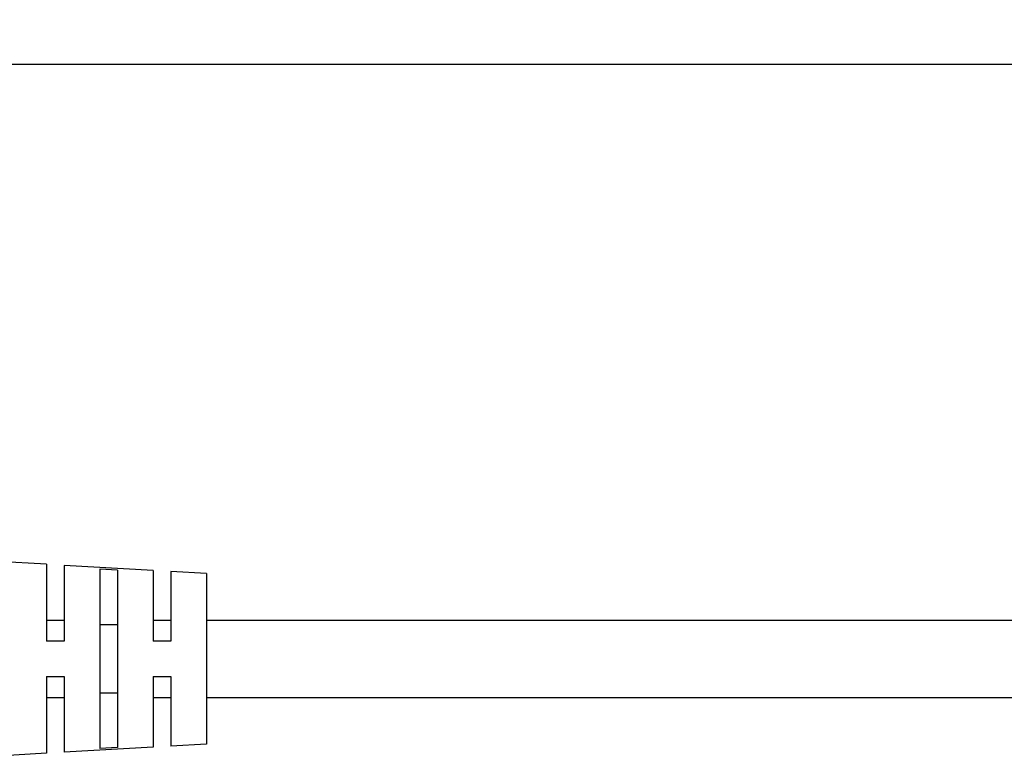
# Model space of a CAD drawing. Header units: inches. Extents: x 0 to 34, y 0 to 22.
# Tile 15 of 27: x 13.8 to 16.6, y 12.9 to 15. Entities that reach past the tile are written whole.
import ezdxf

# ---------------------------------------------------------------- set-up
doc = ezdxf.new("R2010")
doc.units = ezdxf.units.IN
doc.header["$LTSCALE"] = 1.87
doc.header["$MEASUREMENT"] = 0
doc.layers.get('0').update_dxf_attribs({"linetype": 'CONTINUOUS'})
doc.layers.add('DIMENSIONS', color=7, linetype='CONTINUOUS')
doc.styles.get("Standard").update_dxf_attribs({"font": 'txt', "width": 0.8})
doc.dimstyles.new('DIMSTYLE_1', dxfattribs={"dimtxt": 0.125, "dimasz": 0.18, "dimexe": 0.125, "dimexo": 0.0625, "dimgap": 0.0625, "dimtad": 0, "dimtih": 1, "dimtoh": 1, "dimdec": 3, "dimzin": 4, "dimdsep": 46, "dimtxsty": 'STANDARD', "dimblk": '_FILLED', "dimblk1": '_FILLED', "dimblk2": '_FILLED', "dimcen": 0.09, "dimadec": 0, "dimazin": 0, "dimtp": 0.01, "dimtm": 0.01, "dimtfac": 1, "dimtdec": 3, "dimtofl": 0, "dimtmove": 0, "dimatfit": 3, "dimldrblk": '_FILLED', "dimfxl": 1, "dimtolj": 1, "dimtzin": 4, "dimarcsym": 0})

# ---------------------------------------------------------------- blocks, each defined once
blk = doc.blocks.new('_FILLED')
at = {"color": 0, "linetype": 'BYBLOCK'}
blk.add_solid([(0, 0), (-1, 0.174), (-1, -0.174)], dxfattribs=at)
blk = doc.blocks.new('*D0')
at = {"layer": 'DIMENSIONS', "color": 2, "linetype": 'CONTINUOUS'}
for p, q in [((11.1427, 13.62), (11.1427, 15.0142)), ((29.1996, 13.4246), (29.1996, 15.0142)), ((11.1427, 14.8892), (19.3462, 14.8892)), ((29.1996, 14.8892), (20.9962, 14.8892))]:
    blk.add_line(p, q, dxfattribs=at)
at = {"layer": 'DIMENSIONS', "color": 2, "linetype": 'CONTINUOUS', "xscale": 0.18, "yscale": 0.18, "zscale": 0.18}
for p, rotation in [((11.1427, 14.8892), 180), ((29.1996, 14.8892), 7.35e-08)]:
    blk.add_blockref('_FILLED', p, dxfattribs=dict(at, rotation=rotation))
at = {"layer": 'DIMENSIONS', "color": 2, "linetype": 'CONTINUOUS', "insert": (20.1712, 14.9517), "char_height": 0.125, "width": 1.525, "attachment_point": 2, "line_spacing_factor": 0.9}
blk.add_mtext('18.057{\\Ftxt.shx;\\W1.000000;\\H0.125000; }[458.64]', dxfattribs=at)

msp = doc.modelspace()

# ---------------------------------------------------------------- linework, layer by layer
at = {"color": 7, "linetype": 'CONTINUOUS'}
for p, q in [((13.8705, 13.4837), (13.7205, 13.4922)), ((13.8705, 13.4837), (13.8705, 13.2682)), ((13.9205, 13.4808), (13.9205, 13.2682)), ((14.1705, 13.4667), (13.9205, 13.4808)), ((14.0205, 13.4703), (14.0205, 12.9661)), ((14.0705, 13.4674), (14.0205, 13.4703)), ((14.0705, 13.4674), (14.0705, 12.969)), ((14.1705, 13.4667), (14.1705, 13.2682)), ((14.2205, 13.4638), (14.2205, 13.2682)), ((14.3205, 13.4582), (14.2205, 13.4638)), ((14.3205, 13.4582), (14.3205, 12.9782)), ((13.8705, 13.3264), (13.9205, 13.3264)), ((14.0205, 13.3142), (14.0705, 13.3142)), ((14.1705, 13.3264), (14.2205, 13.3264)), ((14.3205, 13.3264), (27.8984, 13.3264)), ((13.9205, 13.2682), (13.8705, 13.2682)), ((14.2205, 13.2682), (14.1705, 13.2682)), ((13.8705, 13.1682), (13.8705, 12.9527)), ((13.8705, 13.1682), (13.9205, 13.1682)), ((13.9205, 13.1682), (13.9205, 12.9555)), ((14.1705, 13.1682), (14.1705, 12.9697)), ((14.1705, 13.1682), (14.2205, 13.1682)), ((14.2205, 13.1682), (14.2205, 12.9725)), ((14.0205, 13.1221), (14.0705, 13.1221)), ((13.8705, 13.1099), (13.9205, 13.1099)), ((14.1705, 13.1099), (14.2205, 13.1099)), ((14.3205, 13.1099), (27.8984, 13.1099)), ((14.3205, 12.9782), (14.2205, 12.9725)), ((13.8705, 12.9527), (13.7205, 12.9442)), ((14.1705, 12.9697), (13.9205, 12.9555)), ((14.0705, 12.969), (14.0205, 12.9661))]:
    msp.add_line(p, q, dxfattribs=at)

# ---------------------------------------------------------------- dimensions: what is measured, and where the dimension line sits
at = {"layer": 'DIMENSIONS', "color": 2, "linetype": 'CONTINUOUS'}
dim = msp.add_linear_dim(base=(29.1996, 14.8892), p1=(11.1427, 13.5575), p2=(29.1996, 13.3621), dimstyle='DIMSTYLE_1', dxfattribs=at)
dim.commit()
dim.dimension.update_dxf_attribs({"geometry": '*D0', "text_midpoint": (20.1712, 14.8892), "dimtype": 160})

doc.saveas('drawing.dxf')
